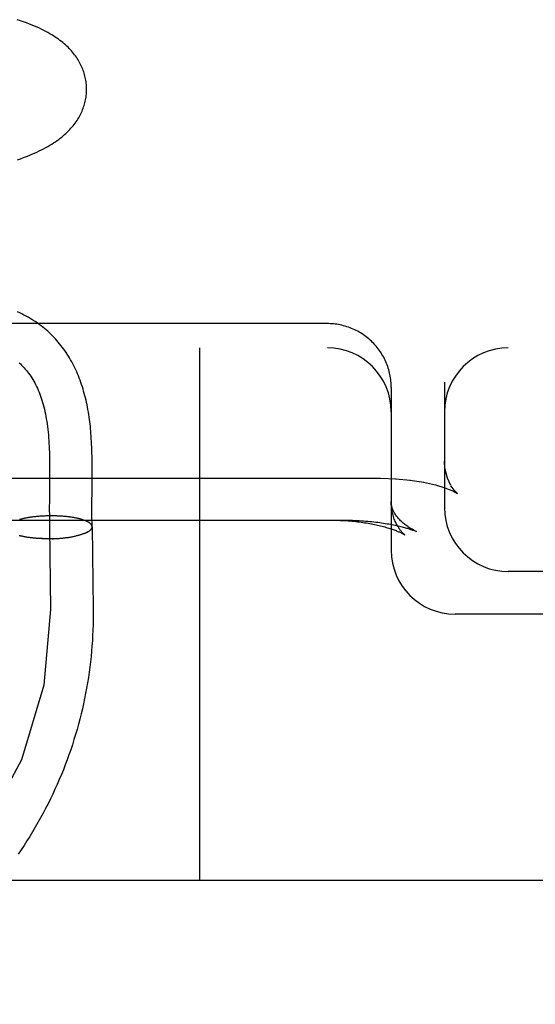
# Model space of a CAD drawing. Header units: inches. Extents: x 0 to 215, y 0 to 139.
# Tile 66 of 114: x 126.536 to 126.657, y 50.472 to 50.703. Entities that reach past the tile are written whole.
import ezdxf

# ---------------------------------------------------------------- set-up
doc = ezdxf.new("R2010")
doc.units = ezdxf.units.IN
doc.header["$LTSCALE"] = 11.804375
doc.header["$MEASUREMENT"] = 0
doc.linetypes.add('HIDDEN', pattern=[0.2, 0.1, -0.1])
doc.layers.add('DEFAULT_2', color=8, linetype='HIDDEN')

msp = doc.modelspace()

# ---------------------------------------------------------------- linework, layer by layer
at = {"layer": 'DEFAULT_2', "color": 8, "linetype": 'HIDDEN'}
for p, q in [((126.60789, 50.63151), (126.38704, 50.63151)), ((124.60289, 50.62584), (126.80789, 50.62584)), ((126.57789, 50.62584), (126.57789, 50.50084)), ((126.62259, 50.61955), (126.62251, 50.61993)), ((126.62285, 50.61759), (126.62282, 50.61798)), ((126.62289, 50.61659), (126.62289, 50.57834)), ((126.63539, 50.61775), (126.63539, 50.58834)), ((126.54263, 50.59921), (126.54264, 50.59776)), ((126.54264, 50.59776), (126.54264, 50.59628)), ((126.55264, 50.59745), (126.55263, 50.59897)), ((126.54264, 50.59628), (126.54263, 50.59404)), ((126.55264, 50.59591), (126.55264, 50.59745)), ((126.40039, 50.59523), (126.62039, 50.59523)), ((126.54263, 50.59404), (126.54259, 50.59029)), ((126.62039, 50.59523), (126.62408, 50.59512)), ((126.62389, 50.59513), (126.62744, 50.59479)), ((126.62729, 50.59481), (126.63056, 50.59429)), ((126.63329, 50.59366), (126.6355, 50.59298)), ((126.6355, 50.59298), (126.63714, 50.59233)), ((126.63711, 50.59235), (126.63802, 50.5919)), ((126.638, 50.59191), (126.6381, 50.59185)), ((126.63808, 50.59187), (126.63845, 50.59164)), ((126.54259, 50.59029), (126.54258, 50.58806)), ((126.55258, 50.5875), (126.55258, 50.58895)), ((126.53891, 50.58617), (126.53864, 50.58613)), ((126.53911, 50.58619), (126.53884, 50.58616)), ((126.53931, 50.58621), (126.53903, 50.58618)), ((126.5395, 50.58623), (126.53922, 50.5862)), ((126.5397, 50.58625), (126.53942, 50.58622)), ((126.53991, 50.58627), (126.53962, 50.58624)), ((126.54011, 50.58629), (126.53982, 50.58626)), ((126.54031, 50.58631), (126.54002, 50.58628)), ((126.54052, 50.58632), (126.54022, 50.5863)), ((126.54072, 50.58633), (126.54042, 50.58631)), ((126.54093, 50.58635), (126.54063, 50.58632)), ((126.54114, 50.58636), (126.54083, 50.58634)), ((126.54134, 50.58637), (126.54104, 50.58635)), ((126.54155, 50.58638), (126.54124, 50.58636)), ((126.54176, 50.58639), (126.54145, 50.58637)), ((126.54197, 50.58639), (126.54165, 50.58638)), ((126.54218, 50.5864), (126.54186, 50.58639)), ((126.54239, 50.5864), (126.54207, 50.58639)), ((126.5426, 50.58641), (126.54228, 50.5864)), ((126.54281, 50.58641), (126.54249, 50.5864)), ((126.54258, 50.58806), (126.54259, 50.58643)), ((126.54302, 50.58641), (126.54269, 50.5864)), ((126.54323, 50.58641), (126.5429, 50.58641)), ((126.54344, 50.58641), (126.54311, 50.58641)), ((126.54365, 50.5864), (126.54332, 50.5864)), ((126.54386, 50.5864), (126.54352, 50.5864)), ((126.54406, 50.5864), (126.54373, 50.5864)), ((126.54427, 50.58639), (126.54394, 50.5864)), ((126.54448, 50.58638), (126.54414, 50.58639)), ((126.54468, 50.58637), (126.54435, 50.58638)), ((126.54489, 50.58636), (126.54455, 50.58638)), ((126.54509, 50.58635), (126.54476, 50.58637)), ((126.5453, 50.58634), (126.54496, 50.58636)), ((126.5455, 50.58633), (126.54516, 50.58635)), ((126.5457, 50.58631), (126.54536, 50.58633)), ((126.5459, 50.5863), (126.54556, 50.58632)), ((126.54609, 50.58628), (126.54576, 50.58631)), ((126.54629, 50.58626), (126.54596, 50.58629)), ((126.54635, 50.58625), (126.54615, 50.58627)), ((126.54654, 50.58624), (126.54629, 50.58626)), ((126.54673, 50.58622), (126.54649, 50.58624)), ((126.54692, 50.58619), (126.54668, 50.58623)), ((126.54711, 50.58617), (126.54687, 50.5862)), ((126.54729, 50.58615), (126.54706, 50.58618)), ((126.54747, 50.58612), (126.54725, 50.58616)), ((126.55259, 50.58612), (126.55258, 50.5875)), ((126.53575, 50.58559), (126.53556, 50.58554)), ((126.53591, 50.58563), (126.53571, 50.58558)), ((126.53606, 50.58567), (126.53586, 50.58562)), ((126.53622, 50.58571), (126.53602, 50.58566)), ((126.53638, 50.58574), (126.53618, 50.58569)), ((126.53655, 50.58578), (126.53634, 50.58573)), ((126.53672, 50.58582), (126.5365, 50.58577)), ((126.53689, 50.58585), (126.53667, 50.5858)), ((126.53706, 50.58589), (126.53683, 50.58584)), ((126.53724, 50.58592), (126.53701, 50.58587)), ((126.53741, 50.58595), (126.53718, 50.58591)), ((126.53759, 50.58598), (126.53735, 50.58594)), ((126.53778, 50.58601), (126.53753, 50.58597)), ((126.53796, 50.58604), (126.53771, 50.586)), ((126.53815, 50.58607), (126.53789, 50.58603)), ((126.53834, 50.5861), (126.53808, 50.58606)), ((126.53853, 50.58612), (126.53827, 50.58608)), ((126.53872, 50.58615), (126.53845, 50.58611)), ((126.54766, 50.5861), (126.54743, 50.58613)), ((126.54783, 50.58607), (126.54761, 50.58611)), ((126.54801, 50.58605), (126.5478, 50.58608)), ((126.54818, 50.58602), (126.54797, 50.58606)), ((126.54836, 50.58599), (126.54815, 50.58603)), ((126.54853, 50.58596), (126.54832, 50.586)), ((126.54869, 50.58593), (126.5485, 50.58597)), ((126.54886, 50.58589), (126.54866, 50.58594)), ((126.54902, 50.58586), (126.54883, 50.5859)), ((126.54918, 50.58583), (126.54899, 50.58587)), ((126.54933, 50.58579), (126.54915, 50.58584)), ((126.55264, 50.58385), (126.55288, 50.56459)), ((126.53586, 50.58168), (126.53564, 50.58172)), ((126.53601, 50.58164), (126.53579, 50.58169)), ((126.53617, 50.58161), (126.53594, 50.58165)), ((126.53633, 50.58157), (126.53609, 50.58162)), ((126.53649, 50.58154), (126.53625, 50.58158)), ((126.53666, 50.58151), (126.53641, 50.58155)), ((126.54264, 50.58373), (126.54288, 50.56446)), ((126.54792, 50.58152), (126.54812, 50.58155)), ((126.5481, 50.58155), (126.54829, 50.58158)), ((126.54827, 50.58158), (126.54846, 50.58162)), ((126.54844, 50.58161), (126.54863, 50.58165)), ((126.5486, 50.58165), (126.54877, 50.58168)), ((126.55161, 50.58265), (126.55089, 50.58231)), ((126.6281, 50.58302), (126.62879, 50.58273)), ((126.53682, 50.58148), (126.53657, 50.58152)), ((126.53699, 50.58145), (126.53674, 50.58149)), ((126.53716, 50.58142), (126.5369, 50.58146)), ((126.53734, 50.58139), (126.53707, 50.58143)), ((126.53751, 50.58137), (126.53724, 50.5814)), ((126.53769, 50.58134), (126.53742, 50.58137)), ((126.53787, 50.58132), (126.53759, 50.58135)), ((126.53805, 50.58129), (126.53777, 50.58132)), ((126.53824, 50.58127), (126.53795, 50.5813)), ((126.53843, 50.58125), (126.53814, 50.58128)), ((126.53861, 50.58123), (126.53832, 50.58125)), ((126.5388, 50.58121), (126.53851, 50.58123)), ((126.539, 50.58119), (126.53869, 50.58121)), ((126.53919, 50.58117), (126.53888, 50.58119)), ((126.53938, 50.58116), (126.53908, 50.58118)), ((126.53958, 50.58114), (126.53927, 50.58116)), ((126.53978, 50.58113), (126.53946, 50.58114)), ((126.53998, 50.58111), (126.53966, 50.58113)), ((126.54017, 50.5811), (126.53985, 50.58112)), ((126.54038, 50.58109), (126.54005, 50.5811)), ((126.54058, 50.58108), (126.54025, 50.58109)), ((126.54078, 50.58107), (126.54045, 50.58108)), ((126.54098, 50.58107), (126.54065, 50.58107)), ((126.54119, 50.58106), (126.54085, 50.58106)), ((126.54139, 50.58105), (126.54106, 50.58106)), ((126.5416, 50.58105), (126.54126, 50.58105)), ((126.5418, 50.58105), (126.54146, 50.58105)), ((126.54201, 50.58105), (126.54167, 50.58104)), ((126.54222, 50.58105), (126.54187, 50.58104)), ((126.54242, 50.58105), (126.54208, 50.58104)), ((126.54263, 50.58105), (126.54228, 50.58104)), ((126.54283, 50.58105), (126.54249, 50.58104)), ((126.54304, 50.58106), (126.54269, 50.58104)), ((126.54325, 50.58106), (126.5429, 50.58105)), ((126.54331, 50.58106), (126.5431, 50.58105)), ((126.54325, 50.58106), (126.54351, 50.58106)), ((126.54345, 50.58107), (126.54372, 50.58107)), ((126.54366, 50.58107), (126.54392, 50.58108)), ((126.54386, 50.58108), (126.54413, 50.58109)), ((126.54407, 50.58109), (126.54433, 50.5811)), ((126.54427, 50.5811), (126.54453, 50.58111)), ((126.54448, 50.58112), (126.54473, 50.58113)), ((126.54468, 50.58113), (126.54493, 50.58114)), ((126.54488, 50.58114), (126.54513, 50.58116)), ((126.54508, 50.58116), (126.54533, 50.58117)), ((126.54528, 50.58117), (126.54553, 50.58119)), ((126.54548, 50.58119), (126.54572, 50.58121)), ((126.54568, 50.58121), (126.54592, 50.58123)), ((126.54587, 50.58123), (126.54611, 50.58125)), ((126.54607, 50.58125), (126.5463, 50.58127)), ((126.54626, 50.58127), (126.54649, 50.5813)), ((126.54645, 50.5813), (126.54668, 50.58132)), ((126.54664, 50.58132), (126.54687, 50.58135)), ((126.54683, 50.58134), (126.54705, 50.58137)), ((126.54702, 50.58137), (126.54724, 50.5814)), ((126.5472, 50.5814), (126.54742, 50.58143)), ((126.54739, 50.58143), (126.5476, 50.58146)), ((126.54757, 50.58145), (126.54777, 50.58149)), ((126.54775, 50.58148), (126.54795, 50.58152)), ((126.80789, 50.57334), (126.65039, 50.57334)), ((126.55288, 50.56459), (126.55289, 50.56334)), ((126.80789, 50.56334), (126.63789, 50.56334)), ((126.91789, 50.50084), (124.60289, 50.50084))]:
    msp.add_line(p, q, dxfattribs=at)
for points in [[(126.55133, 50.68665), (126.55133, 50.68694), (126.55131, 50.68727), (126.55128, 50.68761), (126.55125, 50.68794), (126.55121, 50.68828), (126.55116, 50.68861), (126.5511, 50.68894), (126.55103, 50.68927), (126.55095, 50.6896), (126.55086, 50.68993), (126.55077, 50.69026), (126.55066, 50.69058), (126.55055, 50.6909), (126.55043, 50.69122), (126.5503, 50.69154), (126.55016, 50.69186), (126.55002, 50.69217), (126.54986, 50.69248), (126.54969, 50.69279), (126.54952, 50.6931), (126.54934, 50.69341), (126.54914, 50.69371), (126.54894, 50.69402), (126.54873, 50.69432), (126.54851, 50.69461), (126.54828, 50.69491), (126.54804, 50.6952), (126.54779, 50.69549), (126.54753, 50.69578), (126.54726, 50.69606), (126.54698, 50.69634), (126.54669, 50.69662), (126.54639, 50.69689), (126.54608, 50.69717), (126.54576, 50.69744), (126.54542, 50.69771), (126.54508, 50.69797), (126.54472, 50.69823), (126.54435, 50.69849), (126.54397, 50.69875), (126.54357, 50.69901), (126.54315, 50.69927), (126.54272, 50.69952), (126.54227, 50.69978), (126.5418, 50.70003), (126.54131, 50.70029), (126.5408, 50.70054), (126.54027, 50.7008), (126.53972, 50.70105), (126.53914, 50.7013), (126.53853, 50.70155), (126.5379, 50.70181), (126.53723, 50.70206), (126.53653, 50.70232), (126.5358, 50.70257), (126.53505, 50.70282)], [(126.53511, 50.66996), (126.53584, 50.67021), (126.53654, 50.67047), (126.53721, 50.67073), (126.53785, 50.67098), (126.53847, 50.67124), (126.53907, 50.6715), (126.53964, 50.67176), (126.5402, 50.67202), (126.54073, 50.67229), (126.54125, 50.67255), (126.54175, 50.67282), (126.54223, 50.67309), (126.5427, 50.67336), (126.54315, 50.67363), (126.54358, 50.67391), (126.544, 50.67418), (126.5444, 50.67446), (126.54478, 50.67473), (126.54515, 50.67501), (126.54551, 50.67529), (126.54585, 50.67558), (126.54618, 50.67586), (126.5465, 50.67615), (126.54681, 50.67645), (126.54711, 50.67674), (126.5474, 50.67704), (126.54767, 50.67734), (126.54794, 50.67765), (126.54819, 50.67795), (126.54844, 50.67826), (126.54867, 50.67857), (126.54889, 50.67888), (126.5491, 50.67918), (126.54929, 50.67949), (126.54948, 50.67981), (126.54966, 50.68012), (126.54983, 50.68043), (126.54999, 50.68075), (126.55014, 50.68106), (126.55028, 50.68138), (126.55041, 50.68171), (126.55053, 50.68203), (126.55065, 50.68236), (126.55075, 50.68268), (126.55085, 50.68301), (126.55094, 50.68334), (126.55102, 50.68367), (126.55109, 50.68401), (126.55115, 50.68434), (126.5512, 50.68468), (126.55125, 50.68501), (126.55128, 50.68535), (126.55131, 50.68569), (126.55132, 50.68602), (126.55133, 50.68636), (126.55133, 50.68665)], [(126.55263, 50.59897), (126.55262, 50.59971), (126.55261, 50.60044), (126.55259, 50.60116), (126.55257, 50.60186), (126.55255, 50.60255), (126.55252, 50.60322), (126.55249, 50.60387), (126.55245, 50.60451), (126.55241, 50.60512), (126.55237, 50.60571), (126.55232, 50.60628), (126.55227, 50.60683), (126.55222, 50.60737), (126.55216, 50.60791), (126.55209, 50.60846), (126.55202, 50.60903), (126.55194, 50.6096), (126.55185, 50.61019), (126.55176, 50.61077), (126.55166, 50.61134), (126.55155, 50.6119), (126.55144, 50.61245), (126.55133, 50.613), (126.5512, 50.61353), (126.55108, 50.61407), (126.55094, 50.6146), (126.5508, 50.61512), (126.55065, 50.61565), (126.5505, 50.61617), (126.55034, 50.6167), (126.55017, 50.61721), (126.54999, 50.61772), (126.54981, 50.61823), (126.54962, 50.61873), (126.54942, 50.61923), (126.54922, 50.61972), (126.54901, 50.62021), (126.54879, 50.62069), (126.54856, 50.62117), (126.54833, 50.62164), (126.54809, 50.6221), (126.54785, 50.62256), (126.54759, 50.62301), (126.54733, 50.62346), (126.54707, 50.6239), (126.54679, 50.62433), (126.54651, 50.62476), (126.54622, 50.62518), (126.54593, 50.6256), (126.54563, 50.626), (126.54532, 50.6264), (126.545, 50.6268), (126.54468, 50.62719), (126.54435, 50.62757), (126.54401, 50.62794), (126.54367, 50.62831), (126.54331, 50.62867), (126.54296, 50.62903), (126.54259, 50.62937), (126.54222, 50.62972), (126.54183, 50.63005), (126.54145, 50.63038), (126.54105, 50.6307), (126.54064, 50.63101), (126.54023, 50.63132), (126.53981, 50.63162), (126.53939, 50.63191), (126.53895, 50.6322), (126.53851, 50.63248), (126.53805, 50.63275), (126.53759, 50.63302), (126.53711, 50.63328), (126.53663, 50.63353), (126.53614, 50.63378), (126.53563, 50.63402), (126.53512, 50.63425)], [(126.62289, 50.61659), (126.62289, 50.6168), (126.62288, 50.6172), (126.62285, 50.61759), (126.62282, 50.61798), (126.62278, 50.61838), (126.62273, 50.61877), (126.62266, 50.61916), (126.62259, 50.61955), (126.62251, 50.61993), (126.62241, 50.62032), (126.62231, 50.6207), (126.62219, 50.62108), (126.62207, 50.62145), (126.62193, 50.62183), (126.62179, 50.62219), (126.62164, 50.62256), (126.62147, 50.62292), (126.6213, 50.62328), (126.62112, 50.62363), (126.62092, 50.62397), (126.62072, 50.62431), (126.62051, 50.62465), (126.62029, 50.62498), (126.62007, 50.62531), (126.61983, 50.62562), (126.61958, 50.62594), (126.61933, 50.62624), (126.61907, 50.62654), (126.6188, 50.62683), (126.61852, 50.62712), (126.61824, 50.62739), (126.61795, 50.62766), (126.61765, 50.62792), (126.61734, 50.62818), (126.61703, 50.62842), (126.61671, 50.62866), (126.61638, 50.62889), (126.61605, 50.62911), (126.61571, 50.62932), (126.61537, 50.62952), (126.61502, 50.62972), (126.61467, 50.6299), (126.61431, 50.63008), (126.61395, 50.63024), (126.61358, 50.6304), (126.61321, 50.63054), (126.61283, 50.63068), (126.61246, 50.6308), (126.61207, 50.63092), (126.61169, 50.63103), (126.6113, 50.63112), (126.61091, 50.63121), (126.61052, 50.63128), (126.61012, 50.63135), (126.60973, 50.6314), (126.60933, 50.63144), (126.60893, 50.63148), (126.60853, 50.6315), (126.60813, 50.63151), (126.60789, 50.63151)], [(126.53548, 50.62233), (126.53578, 50.62205), (126.53608, 50.62177), (126.53637, 50.62147), (126.53665, 50.62117), (126.53693, 50.62086), (126.5372, 50.62054), (126.53747, 50.62021), (126.53773, 50.61987), (126.53798, 50.61952), (126.53823, 50.61916), (126.53847, 50.61879), (126.5387, 50.61841), (126.53893, 50.61802), (126.53915, 50.61762), (126.53937, 50.61721), (126.53958, 50.61679), (126.53978, 50.61636), (126.53997, 50.61592), (126.54016, 50.61546), (126.54034, 50.615), (126.54052, 50.61453), (126.54068, 50.61404), (126.54085, 50.61355), (126.541, 50.61304), (126.54115, 50.61252), (126.54129, 50.612), (126.54142, 50.61145), (126.54155, 50.6109), (126.54167, 50.61034), (126.54178, 50.60976), (126.54188, 50.60918), (126.54198, 50.60858), (126.54207, 50.60797), (126.54216, 50.60735), (126.54223, 50.60671), (126.5423, 50.60606), (126.54236, 50.6054), (126.54241, 50.60475), (126.54246, 50.60409), (126.5425, 50.60342), (126.54253, 50.60274), (126.54256, 50.60205), (126.54259, 50.60135), (126.5426, 50.60065), (126.54262, 50.59993), (126.54263, 50.59921)], [(126.62278, 50.61838), (126.62273, 50.61877), (126.62266, 50.61916)], [(126.6361, 50.59525), (126.6355, 50.59763), (126.63539, 50.59921)], [(126.63692, 50.5935), (126.63608, 50.59529), (126.63549, 50.59776), (126.63539, 50.5992)], [(126.55258, 50.58895), (126.55262, 50.59278), (126.55264, 50.59591)], [(126.63048, 50.59431), (126.63327, 50.59367), (126.63552, 50.59298)], [(126.6383, 50.59176), (126.63775, 50.59233), (126.63693, 50.59349)], [(126.63845, 50.59164), (126.63828, 50.59178), (126.63773, 50.59236)], [(126.62607, 50.58197), (126.62607, 50.58197), (126.62607, 50.58196), (126.62607, 50.58196), (126.62606, 50.58197), (126.62604, 50.58199), (126.62602, 50.58201), (126.62598, 50.58203), (126.62594, 50.58207), (126.6259, 50.58211), (126.62584, 50.58216), (126.62578, 50.58221), (126.62572, 50.58228), (126.62565, 50.58235), (126.62557, 50.58243), (126.62549, 50.58252), (126.6254, 50.58261), (126.62531, 50.58272), (126.62521, 50.58283), (126.62511, 50.58296), (126.62501, 50.58309), (126.6249, 50.58324), (126.62479, 50.5834), (126.62468, 50.58357), (126.62456, 50.58375), (126.62444, 50.58394), (126.62432, 50.58415), (126.6242, 50.58436), (126.62408, 50.5846), (126.62397, 50.58484), (126.62385, 50.5851), (126.62373, 50.58537), (126.62362, 50.58566), (126.62352, 50.58596), (126.62341, 50.58627), (126.62332, 50.5866), (126.62323, 50.58693), (126.62315, 50.58728), (126.62308, 50.58763), (126.62302, 50.588), (126.62297, 50.58837), (126.62293, 50.58875), (126.62291, 50.58913), (126.62289, 50.58952), (126.62289, 50.58978)], [(126.62879, 50.58273), (126.62856, 50.58284), (126.62829, 50.58298), (126.62803, 50.58312), (126.62777, 50.58326), (126.62752, 50.58341), (126.62727, 50.58356), (126.62703, 50.58372), (126.62679, 50.58388), (126.62656, 50.58404), (126.62633, 50.58421), (126.62611, 50.58438), (126.6259, 50.58455), (126.62569, 50.58472), (126.62549, 50.5849), (126.62529, 50.58508), (126.6251, 50.58526), (126.62492, 50.58545), (126.62475, 50.58563), (126.62458, 50.58582), (126.62442, 50.58601), (126.62427, 50.58619), (126.62413, 50.58638), (126.62399, 50.58657), (126.62387, 50.58676), (126.62375, 50.58694), (126.62364, 50.58713), (126.62354, 50.58731), (126.62345, 50.5875), (126.62336, 50.58768), (126.62328, 50.58786), (126.62321, 50.58803), (126.62315, 50.58821), (126.62309, 50.58839), (126.62305, 50.58856), (126.623, 50.58874), (126.62297, 50.58891), (126.62294, 50.58909), (126.62292, 50.58926), (126.6229, 50.58944), (126.62289, 50.58962), (126.62289, 50.58978)], [(126.54259, 50.58643), (126.54259, 50.58562), (126.5426, 50.58482), (126.54262, 50.58403), (126.54264, 50.58325)], [(126.38739, 50.58542), (126.61175, 50.58542), (126.61228, 50.58542), (126.6128, 50.58541), (126.61332, 50.5854), (126.61383, 50.58538), (126.61435, 50.58536), (126.61486, 50.58533), (126.61537, 50.58531), (126.61587, 50.58527), (126.61637, 50.58524), (126.61687, 50.5852), (126.61736, 50.58516), (126.61785, 50.58511), (126.61833, 50.58506), (126.6188, 50.58501), (126.61927, 50.58496), (126.61973, 50.5849), (126.62018, 50.58484), (126.62062, 50.58478), (126.62106, 50.58471), (126.62148, 50.58465), (126.6219, 50.58458), (126.6223, 50.58451), (126.6227, 50.58444), (126.62308, 50.58436), (126.62346, 50.58429), (126.62382, 50.58421), (126.62417, 50.58414), (126.62451, 50.58406), (126.62483, 50.58399), (126.62514, 50.58391), (126.62543, 50.58384), (126.62571, 50.58377), (126.62597, 50.5837), (126.62622, 50.58363), (126.62645, 50.58356), (126.62668, 50.5835), (126.62689, 50.58343), (126.62708, 50.58337), (126.62727, 50.58331), (126.62744, 50.58325), (126.62761, 50.5832), (126.62776, 50.58314), (126.6279, 50.58309), (126.62802, 50.58305), (126.6281, 50.58302)], [(126.55185, 50.58488), (126.55177, 50.58493), (126.55168, 50.58498), (126.55159, 50.58503), (126.55149, 50.58508), (126.55139, 50.58512), (126.55129, 50.58517), (126.55118, 50.58522), (126.55107, 50.58526), (126.55096, 50.58531), (126.55084, 50.58536), (126.55072, 50.5854), (126.55059, 50.58544), (126.55046, 50.58549), (126.55033, 50.58553), (126.55019, 50.58557), (126.55006, 50.58561), (126.54991, 50.58565), (126.54977, 50.58569), (126.54962, 50.58573), (126.54947, 50.58576), (126.54931, 50.5858)], [(126.55161, 50.58265), (126.5517, 50.5827), (126.55179, 50.58276), (126.55187, 50.58281), (126.55195, 50.58286), (126.55202, 50.58291), (126.55209, 50.58297), (126.55216, 50.58302), (126.55222, 50.58308), (126.55227, 50.58313), (126.55233, 50.58318), (126.55238, 50.58324), (126.55242, 50.58329), (126.55246, 50.58335), (126.5525, 50.5834), (126.55253, 50.58346), (126.55256, 50.58352), (126.55258, 50.58357), (126.5526, 50.58363), (126.55261, 50.58368), (126.55262, 50.58374), (126.55263, 50.5838), (126.55263, 50.58385), (126.55263, 50.58386)], [(126.55263, 50.58386), (126.55263, 50.58391), (126.55262, 50.58396), (126.55261, 50.58402), (126.55259, 50.58407), (126.55257, 50.58413), (126.55255, 50.58418), (126.55252, 50.58424), (126.55248, 50.58429), (126.55245, 50.58435), (126.55241, 50.5844), (126.55236, 50.58446), (126.55231, 50.58451), (126.55226, 50.58456), (126.5522, 50.58462), (126.55213, 50.58467), (126.55207, 50.58472), (126.552, 50.58477), (126.55192, 50.58482), (126.55184, 50.58487), (126.55176, 50.58492)], [(126.55222, 50.58307), (126.55227, 50.58313), (126.55233, 50.58318), (126.55238, 50.58324), (126.55242, 50.58329), (126.55246, 50.58335), (126.5525, 50.5834), (126.55253, 50.58346), (126.55256, 50.58351), (126.55258, 50.58357), (126.5526, 50.58362), (126.55262, 50.58368), (126.55263, 50.58373), (126.55263, 50.58379), (126.55264, 50.58384)], [(126.55264, 50.58385), (126.55263, 50.5839), (126.55263, 50.58396), (126.55262, 50.58401), (126.5526, 50.58407), (126.55258, 50.58412), (126.55256, 50.58418), (126.55253, 50.58424), (126.55249, 50.58429), (126.55246, 50.58435), (126.55242, 50.5844)], [(126.55263, 50.58386), (126.55262, 50.58422), (126.55261, 50.58482), (126.5526, 50.58546), (126.55259, 50.58612)], [(126.60873, 50.58542), (126.60918, 50.58542), (126.60964, 50.58541), (126.61009, 50.5854), (126.61055, 50.58538), (126.611, 50.58536), (126.61145, 50.58534), (126.6119, 50.58532), (126.61235, 50.58529), (126.61279, 50.58525), (126.61323, 50.58522), (126.61367, 50.58518), (126.61411, 50.58513), (126.61454, 50.58509), (126.61497, 50.58504), (126.61539, 50.58499), (126.61581, 50.58493), (126.61623, 50.58487), (126.61664, 50.58481), (126.61704, 50.58475), (126.61744, 50.58468), (126.61783, 50.58461), (126.61822, 50.58454), (126.6186, 50.58447), (126.61898, 50.58439), (126.61934, 50.58431), (126.6197, 50.58423), (126.62006, 50.58415), (126.6204, 50.58407), (126.62074, 50.58398), (126.62107, 50.5839), (126.62138, 50.58381), (126.62169, 50.58372), (126.622, 50.58364), (126.62229, 50.58355), (126.62257, 50.58346), (126.62284, 50.58337), (126.6231, 50.58328), (126.62335, 50.5832), (126.62359, 50.58311), (126.62382, 50.58303), (126.62404, 50.58294), (126.62424, 50.58286), (126.62444, 50.58278), (126.62462, 50.5827), (126.6248, 50.58263), (126.62496, 50.58256), (126.62511, 50.58249), (126.62524, 50.58242), (126.62537, 50.58236), (126.62549, 50.5823), (126.62559, 50.58225), (126.62569, 50.5822), (126.62577, 50.58215), (126.62584, 50.58211), (126.6259, 50.58207), (126.62596, 50.58204), (126.626, 50.58201), (126.62603, 50.58199), (126.62605, 50.58198), (126.62607, 50.58197)], [(126.53571, 50.58171), (126.53549, 50.58176)], [(126.55089, 50.58231), (126.55077, 50.58226), (126.55065, 50.58222), (126.55053, 50.58217), (126.5504, 50.58213), (126.55027, 50.58208), (126.55013, 50.58204), (126.55, 50.582), (126.54985, 50.58196), (126.54971, 50.58192), (126.54956, 50.58187), (126.54942, 50.58184), (126.54926, 50.5818), (126.54911, 50.58176), (126.54895, 50.58172), (126.54879, 50.58169)], [(126.55088, 50.58231), (126.551, 50.58236), (126.55111, 50.58241), (126.55122, 50.58245)], [(126.55132, 50.5825), (126.55142, 50.58255), (126.55152, 50.5826), (126.55161, 50.58265)], [(126.54288, 50.56446), (126.5413, 50.54666), (126.53603, 50.5292), (126.52747, 50.51336), (126.51565, 50.49919), (126.50142, 50.48773), (126.48485, 50.47903), (126.46715, 50.47372), (126.44839, 50.47181), (126.42992, 50.47346), (126.41184, 50.47866), (126.39545, 50.48702), (126.38083, 50.49851), (126.36904, 50.51229), (126.36012, 50.52832), (126.35473, 50.54541), (126.35289, 50.56366)], [(126.55289, 50.56334), (126.55288, 50.5621), (126.55286, 50.56086), (126.55282, 50.55961), (126.55276, 50.55837), (126.55269, 50.55713), (126.5526, 50.55589), (126.5525, 50.55465), (126.55238, 50.55341), (126.55225, 50.55217), (126.5521, 50.55094), (126.55194, 50.54971), (126.55176, 50.54847), (126.55156, 50.54725), (126.55135, 50.54602), (126.55112, 50.54479), (126.55088, 50.54357), (126.55062, 50.54235), (126.55035, 50.54114), (126.55006, 50.53993), (126.54975, 50.53872), (126.54943, 50.53751), (126.5491, 50.53631), (126.54875, 50.53511), (126.54838, 50.53392), (126.548, 50.53273), (126.54761, 50.53155), (126.5472, 50.53037), (126.54677, 50.5292), (126.54633, 50.52803), (126.54588, 50.52686), (126.54541, 50.5257), (126.54492, 50.52455), (126.54442, 50.5234), (126.54391, 50.52226), (126.54338, 50.52113), (126.54284, 50.52), (126.54228, 50.51888), (126.54171, 50.51776), (126.54113, 50.51665), (126.54053, 50.51555), (126.53992, 50.51446), (126.53929, 50.51337), (126.53865, 50.51229), (126.53799, 50.51122), (126.53733, 50.51015), (126.53665, 50.5091), (126.53595, 50.50805), (126.53524, 50.50701)]]:
    msp.add_lwpolyline(points, dxfattribs=at)
for centre, start, end in [((126.60789, 50.61084), 0, 90), ((126.65039, 50.61084), 90, 180), ((126.65039, 50.58834), 180, 270), ((126.63789, 50.57834), 180, 270)]:
    msp.add_arc(centre, 0.015, start, end, dxfattribs=at)

doc.saveas('drawing.dxf')
